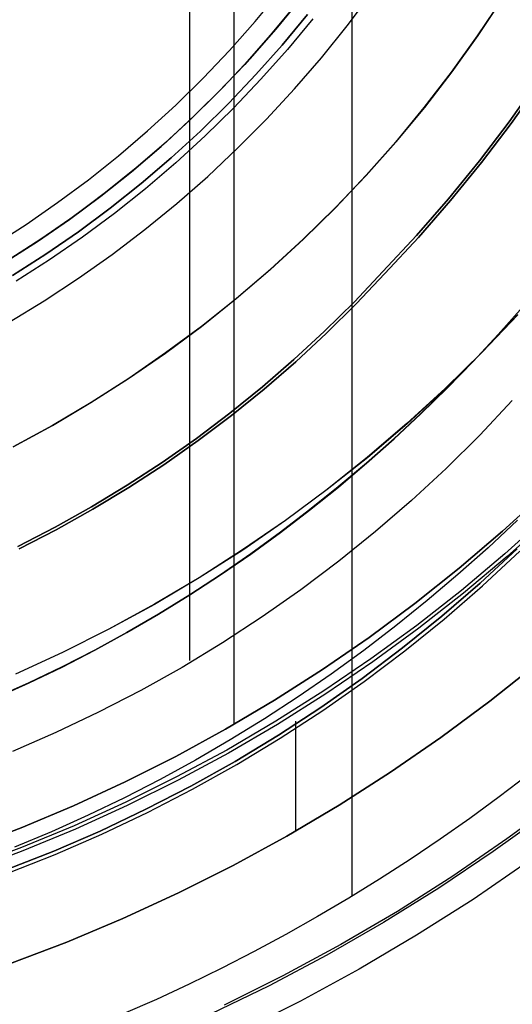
# Model space of a CAD drawing. Header units: millimetres. Extents: x -267 to 897, y -4167 to -3150.
# Tile 75 of 177: x 321 to 327, y -3538 to -3526. Entities that reach past the tile are written whole.
import ezdxf

# ---------------------------------------------------------------- set-up
doc = ezdxf.new("R2010")
doc.units = ezdxf.units.MM
doc.layers.add('1', color=7, linetype='Continuous')
doc.layers.add('BLANCO METALICO', color=7, linetype='Continuous', true_color=0xededed)

msp = doc.modelspace()

# ---------------------------------------------------------------- linework, layer by layer
at = {"layer": '1', "color": 7, "true_color": 0xffffff}
for p, q in [((325.097, -3497.491), (325.097, -3536.314)), ((327.241, -3534.838), (326.889, -3535.105)), ((327.241, -3534.838), (326.889, -3535.105)), ((326.889, -3535.105), (326.533, -3535.366)), ((326.889, -3535.105), (326.533, -3535.366)), ((326.533, -3535.366), (326.172, -3535.619)), ((326.533, -3535.366), (326.172, -3535.619)), ((326.172, -3535.619), (325.806, -3535.865)), ((326.172, -3535.619), (325.806, -3535.865)), ((325.806, -3535.865), (325.436, -3536.104)), ((325.806, -3535.865), (325.436, -3536.104)), ((325.436, -3536.104), (325.061, -3536.336)), ((325.436, -3536.104), (325.061, -3536.336)), ((325.061, -3536.336), (324.681, -3536.56)), ((325.061, -3536.336), (324.681, -3536.56)), ((324.681, -3536.56), (324.298, -3536.777)), ((324.681, -3536.56), (324.298, -3536.777)), ((324.298, -3536.777), (323.91, -3536.986)), ((324.298, -3536.777), (323.91, -3536.986)), ((323.91, -3536.986), (323.519, -3537.188)), ((323.91, -3536.986), (323.519, -3537.188)), ((323.519, -3537.188), (323.123, -3537.381)), ((323.519, -3537.188), (323.123, -3537.381)), ((323.123, -3537.381), (322.724, -3537.567)), ((323.123, -3537.381), (322.724, -3537.567)), ((322.724, -3537.567), (322.321, -3537.744)), ((322.724, -3537.567), (322.321, -3537.744))]:
    msp.add_line(p, q, dxfattribs=at)
at = {"layer": '1', "color": 250, "true_color": 0x111111}
for p, q in [((323.665, -3499.58, 127.478), (323.665, -3534.225, 127.478)), ((323.128, -3523.15, 165.478), (323.128, -3533.447, 165.478)), ((324.253, -3525.962, 59.307), (324.559, -3525.591, 59.307)), ((324.559, -3525.591, 59.307), (324.253, -3525.962, 59.307)), ((324.623, -3525.642, 125.128), (324.315, -3526.015, 125.128)), ((324.623, -3525.642, 125.128), (324.315, -3526.015, 125.128)), ((323.934, -3526.322, 59.307), (324.253, -3525.962, 59.307)), ((324.253, -3525.962, 59.307), (323.934, -3526.322, 59.307)), ((324.315, -3526.015, 125.128), (323.994, -3526.377, 125.128)), ((324.315, -3526.015, 125.128), (323.994, -3526.377, 125.128)), ((323.603, -3526.671, 59.307), (323.934, -3526.322, 59.307)), ((323.934, -3526.322, 59.307), (323.603, -3526.671, 59.307)), ((323.994, -3526.377, 125.128), (323.661, -3526.728, 125.128)), ((323.994, -3526.377, 125.128), (323.661, -3526.728, 125.128)), ((327.008, -3526.896, 124.495), (327.351, -3526.409, 124.495)), ((327.351, -3526.409, 124.495), (327.008, -3526.896, 124.495)), ((327.035, -3526.915, 59.985), (327.378, -3526.428, 59.985)), ((327.378, -3526.428, 59.985), (327.035, -3526.915, 59.985)), ((323.26, -3527.008, 59.307), (323.603, -3526.671, 59.307)), ((323.603, -3526.671, 59.307), (323.26, -3527.008, 59.307)), ((323.661, -3526.728, 125.128), (323.316, -3527.068, 125.128)), ((323.661, -3526.728, 125.128), (323.316, -3527.068, 125.128)), ((322.905, -3527.334, 59.307), (323.26, -3527.008, 59.307)), ((323.26, -3527.008, 59.307), (322.905, -3527.334, 59.307)), ((326.649, -3527.37, 124.495), (327.008, -3526.896, 124.495)), ((327.008, -3526.896, 124.495), (326.649, -3527.37, 124.495)), ((326.675, -3527.391, 59.985), (327.035, -3526.915, 59.985)), ((327.035, -3526.915, 59.985), (326.675, -3527.391, 59.985)), ((323.316, -3527.068, 125.128), (322.959, -3527.395, 125.128)), ((323.316, -3527.068, 125.128), (322.959, -3527.395, 125.128)), ((322.54, -3527.646, 59.307), (322.905, -3527.334, 59.307)), ((322.905, -3527.334, 59.307), (322.54, -3527.646, 59.307)), ((322.959, -3527.395, 125.128), (322.592, -3527.709, 125.128)), ((322.959, -3527.395, 125.128), (322.592, -3527.709, 125.128)), ((326.274, -3527.832, 124.495), (326.649, -3527.37, 124.495)), ((326.649, -3527.37, 124.495), (326.274, -3527.832, 124.495)), ((326.299, -3527.853, 59.985), (326.675, -3527.391, 59.985)), ((326.675, -3527.391, 59.985), (326.299, -3527.853, 59.985)), ((322.164, -3527.946, 59.307), (322.54, -3527.646, 59.307)), ((322.54, -3527.646, 59.307), (322.164, -3527.946, 59.307)), ((322.592, -3527.709, 125.128), (322.213, -3528.011, 125.128)), ((322.592, -3527.709, 125.128), (322.213, -3528.011, 125.128)), ((325.883, -3528.28, 124.495), (326.274, -3527.832, 124.495)), ((326.274, -3527.832, 124.495), (325.883, -3528.28, 124.495)), ((321.777, -3528.233, 59.307), (322.164, -3527.946, 59.307)), ((322.164, -3527.946, 59.307), (321.777, -3528.233, 59.307)), ((325.907, -3528.303, 59.985), (326.299, -3527.853, 59.985)), ((326.299, -3527.853, 59.985), (325.907, -3528.303, 59.985)), ((322.213, -3528.011, 125.128), (321.825, -3528.299, 125.128)), ((322.213, -3528.011, 125.128), (321.825, -3528.299, 125.128)), ((321.381, -3528.506, 59.307), (321.777, -3528.233, 59.307)), ((321.777, -3528.233, 59.307), (321.381, -3528.506, 59.307)), ((321.825, -3528.299, 125.128), (321.427, -3528.574, 125.128)), ((321.825, -3528.299, 125.128), (321.427, -3528.574, 125.128)), ((325.477, -3528.715, 124.495), (325.883, -3528.28, 124.495)), ((325.883, -3528.28, 124.495), (325.477, -3528.715, 124.495)), ((325.5, -3528.739, 59.985), (325.907, -3528.303, 59.985)), ((325.907, -3528.303, 59.985), (325.5, -3528.739, 59.985)), ((320.976, -3528.766, 59.307), (321.381, -3528.506, 59.307)), ((321.381, -3528.506, 59.307), (320.976, -3528.766, 59.307)), ((321.427, -3528.574, 125.128), (321.019, -3528.835, 125.128)), ((321.427, -3528.574, 125.128), (321.019, -3528.835, 125.128)), ((325.129, -3529.085, 124.495), (325.477, -3528.715, 124.495)), ((325.477, -3528.715, 124.495), (325.129, -3529.085, 124.495)), ((325.151, -3529.109, 59.985), (325.5, -3528.739, 59.985)), ((325.5, -3528.739, 59.985), (325.151, -3529.109, 59.985)), ((324.768, -3529.443, 124.495), (325.129, -3529.085, 124.495)), ((325.129, -3529.085, 124.495), (324.768, -3529.443, 124.495)), ((324.79, -3529.468, 59.985), (325.151, -3529.109, 59.985)), ((325.151, -3529.109, 59.985), (324.79, -3529.468, 59.985)), ((327.175, -3529.146, 66.313), (326.877, -3529.481, 66.313)), ((326.877, -3529.481, 61.909), (327.175, -3529.146, 61.909)), ((327.175, -3529.146, 66.313), (326.877, -3529.481, 66.313)), ((327.175, -3529.146, 61.909), (326.877, -3529.481, 61.909)), ((327.177, -3529.147, 122.536), (326.878, -3529.483, 122.536)), ((326.878, -3529.483, 118.104), (327.177, -3529.147, 118.104)), ((327.177, -3529.147, 122.536), (326.878, -3529.483, 122.536)), ((326.878, -3529.483, 118.104), (327.177, -3529.147, 118.104)), ((327.116, -3529.241, 64.111), (326.682, -3529.698, 64.111)), ((327.117, -3529.242, 120.32), (326.683, -3529.699, 120.32)), ((324.395, -3529.788, 124.495), (324.768, -3529.443, 124.495)), ((324.768, -3529.443, 124.495), (324.395, -3529.788, 124.495)), ((324.417, -3529.814, 59.985), (324.79, -3529.468, 59.985)), ((324.79, -3529.468, 59.985), (324.417, -3529.814, 59.985)), ((326.877, -3529.481, 66.313), (326.571, -3529.81, 66.313)), ((326.571, -3529.81, 61.909), (326.877, -3529.481, 61.909)), ((326.877, -3529.481, 66.313), (326.571, -3529.81, 66.313)), ((326.877, -3529.481, 61.909), (326.571, -3529.81, 61.909)), ((326.878, -3529.483, 122.536), (326.572, -3529.811, 122.536)), ((326.572, -3529.811, 118.104), (326.878, -3529.483, 118.104)), ((326.878, -3529.483, 122.536), (326.572, -3529.811, 122.536)), ((326.572, -3529.811, 118.104), (326.878, -3529.483, 118.104)), ((326.682, -3529.698, 64.111), (326.233, -3530.139, 64.111)), ((326.683, -3529.699, 120.32), (326.234, -3530.141, 120.32)), ((324.011, -3530.12, 124.495), (324.395, -3529.788, 124.495)), ((324.395, -3529.788, 124.495), (324.011, -3530.12, 124.495)), ((324.032, -3530.147, 59.985), (324.417, -3529.814, 59.985)), ((324.417, -3529.814, 59.985), (324.032, -3530.147, 59.985)), ((326.571, -3529.81, 66.313), (326.258, -3530.13, 66.313)), ((326.258, -3530.13, 61.909), (326.571, -3529.81, 61.909)), ((326.571, -3529.81, 66.313), (326.258, -3530.13, 66.313)), ((326.571, -3529.81, 61.909), (326.258, -3530.13, 61.909)), ((326.572, -3529.811, 122.536), (326.259, -3530.132, 122.536)), ((326.259, -3530.132, 118.104), (326.572, -3529.811, 118.104)), ((326.572, -3529.811, 122.536), (326.259, -3530.132, 122.536)), ((326.259, -3530.132, 118.104), (326.572, -3529.811, 118.104)), ((323.616, -3530.44, 124.495), (324.011, -3530.12, 124.495)), ((324.011, -3530.12, 124.495), (323.616, -3530.44, 124.495)), ((323.636, -3530.467, 59.985), (324.032, -3530.147, 59.985)), ((324.032, -3530.147, 59.985), (323.636, -3530.467, 59.985)), ((326.233, -3530.139, 64.111), (325.768, -3530.565, 64.111)), ((326.234, -3530.141, 120.32), (325.769, -3530.567, 120.32)), ((326.258, -3530.13, 66.313), (325.937, -3530.444, 66.313)), ((325.937, -3530.444, 61.909), (326.258, -3530.13, 61.909)), ((326.258, -3530.13, 66.313), (325.937, -3530.444, 66.313)), ((326.258, -3530.13, 61.909), (325.937, -3530.444, 61.909)), ((326.259, -3530.132, 122.536), (325.938, -3530.445, 122.536)), ((325.938, -3530.445, 118.104), (326.259, -3530.132, 118.104)), ((326.259, -3530.132, 122.536), (325.938, -3530.445, 122.536)), ((325.938, -3530.445, 118.104), (326.259, -3530.132, 118.104)), ((327.048, -3530.286, 165.478), (326.653, -3530.705, 165.478)), ((327.048, -3530.286, 165.478), (326.653, -3530.705, 165.478)), ((323.211, -3530.746, 124.495), (323.616, -3530.44, 124.495)), ((323.616, -3530.44, 124.495), (323.211, -3530.746, 124.495)), ((323.23, -3530.773, 59.985), (323.636, -3530.467, 59.985)), ((323.636, -3530.467, 59.985), (323.23, -3530.773, 59.985)), ((325.937, -3530.444, 66.313), (325.609, -3530.749, 66.313)), ((325.609, -3530.749, 61.909), (325.937, -3530.444, 61.909)), ((325.937, -3530.444, 66.313), (325.609, -3530.749, 66.313)), ((325.937, -3530.444, 61.909), (325.609, -3530.749, 61.909)), ((325.938, -3530.445, 122.536), (325.611, -3530.75, 122.536)), ((325.611, -3530.75, 118.104), (325.938, -3530.445, 118.104)), ((325.938, -3530.445, 122.536), (325.611, -3530.75, 122.536)), ((325.611, -3530.75, 118.104), (325.938, -3530.445, 118.104)), ((325.768, -3530.565, 64.111), (325.289, -3530.975, 64.111)), ((325.769, -3530.567, 120.32), (325.291, -3530.976, 120.32)), ((326.653, -3530.705, 165.478), (326.245, -3531.11, 165.478)), ((326.653, -3530.705, 165.478), (326.245, -3531.11, 165.478)), ((322.795, -3531.038, 124.495), (323.211, -3530.746, 124.495)), ((323.211, -3530.746, 124.495), (322.795, -3531.038, 124.495)), ((322.813, -3531.066, 59.985), (323.23, -3530.773, 59.985)), ((323.23, -3530.773, 59.985), (322.813, -3531.066, 59.985)), ((325.609, -3530.749, 66.313), (325.275, -3531.046, 66.313)), ((325.275, -3531.046, 61.909), (325.609, -3530.749, 61.909)), ((325.609, -3530.749, 66.313), (325.275, -3531.046, 66.313)), ((325.609, -3530.749, 61.909), (325.275, -3531.046, 61.909)), ((325.611, -3530.75, 122.536), (325.276, -3531.048, 122.536)), ((325.276, -3531.048, 118.104), (325.611, -3530.75, 118.104)), ((325.611, -3530.75, 122.536), (325.276, -3531.048, 122.536)), ((325.276, -3531.048, 118.104), (325.611, -3530.75, 118.104)), ((322.37, -3531.315, 124.495), (322.795, -3531.038, 124.495)), ((322.795, -3531.038, 124.495), (322.37, -3531.315, 124.495)), ((322.387, -3531.344, 59.985), (322.813, -3531.066, 59.985)), ((322.813, -3531.066, 59.985), (322.387, -3531.344, 59.985)), ((325.289, -3530.975, 64.111), (324.797, -3531.368, 64.111)), ((325.291, -3530.976, 120.32), (324.798, -3531.369, 120.32)), ((325.275, -3531.046, 66.313), (324.933, -3531.335, 66.313)), ((324.933, -3531.335, 61.909), (325.275, -3531.046, 61.909)), ((325.275, -3531.046, 66.313), (324.933, -3531.335, 66.313)), ((325.275, -3531.046, 61.909), (324.933, -3531.335, 61.909)), ((325.276, -3531.048, 122.536), (324.935, -3531.337, 122.536)), ((324.935, -3531.337, 118.104), (325.276, -3531.048, 118.104)), ((325.276, -3531.048, 122.536), (324.935, -3531.337, 122.536)), ((324.935, -3531.337, 118.104), (325.276, -3531.048, 118.104)), ((326.245, -3531.11, 165.478), (325.822, -3531.501, 165.478)), ((326.245, -3531.11, 165.478), (325.822, -3531.501, 165.478)), ((321.936, -3531.578, 124.495), (322.37, -3531.315, 124.495)), ((322.37, -3531.315, 124.495), (321.936, -3531.578, 124.495)), ((321.952, -3531.608, 59.985), (322.387, -3531.344, 59.985)), ((322.387, -3531.344, 59.985), (321.952, -3531.608, 59.985)), ((324.797, -3531.368, 64.111), (324.291, -3531.743, 64.111)), ((324.798, -3531.369, 120.32), (324.292, -3531.745, 120.32)), ((324.933, -3531.335, 66.313), (324.585, -3531.616, 66.313)), ((324.585, -3531.616, 61.909), (324.933, -3531.335, 61.909)), ((324.933, -3531.335, 66.313), (324.585, -3531.616, 66.313)), ((324.933, -3531.335, 61.909), (324.585, -3531.616, 61.909)), ((324.935, -3531.337, 122.536), (324.586, -3531.617, 122.536)), ((324.586, -3531.617, 118.104), (324.935, -3531.337, 118.104)), ((324.935, -3531.337, 122.536), (324.586, -3531.617, 122.536)), ((324.586, -3531.617, 118.104), (324.935, -3531.337, 118.104)), ((326.928, -3531.874, 127.478), (327.437, -3531.408, 127.478)), ((327.437, -3531.408, 145.94), (326.928, -3531.874, 145.94)), ((327.437, -3531.408, 127.478), (326.928, -3531.874, 127.478)), ((325.822, -3531.501, 165.478), (325.387, -3531.878, 165.478)), ((325.822, -3531.501, 165.478), (325.387, -3531.878, 165.478)), ((321.493, -3531.827, 124.495), (321.936, -3531.578, 124.495)), ((321.936, -3531.578, 124.495), (321.493, -3531.827, 124.495)), ((321.508, -3531.857, 59.985), (321.952, -3531.608, 59.985)), ((321.952, -3531.608, 59.985), (321.508, -3531.857, 59.985)), ((324.585, -3531.616, 66.313), (324.231, -3531.888, 66.313)), ((324.231, -3531.888, 61.909), (324.585, -3531.616, 61.909)), ((324.585, -3531.616, 66.313), (324.231, -3531.888, 66.313)), ((324.585, -3531.616, 61.909), (324.231, -3531.888, 61.909)), ((324.586, -3531.617, 122.536), (324.232, -3531.889, 122.536)), ((324.232, -3531.889, 118.104), (324.586, -3531.617, 118.104)), ((324.586, -3531.617, 122.536), (324.232, -3531.889, 122.536)), ((324.232, -3531.889, 118.104), (324.586, -3531.617, 118.104)), ((324.291, -3531.743, 64.111), (323.772, -3532.101, 64.111)), ((324.292, -3531.745, 120.32), (323.773, -3532.103, 120.32)), ((327.113, -3531.741, 164.403), (326.754, -3532.076, 164.403)), ((327.113, -3531.741, 164.403), (326.754, -3532.076, 164.403)), ((327.471, -3531.686, 116.131), (326.958, -3532.149, 116.131)), ((327.5, -3531.718, 68.331), (326.987, -3532.181, 68.331)), ((321.041, -3532.06, 124.495), (321.493, -3531.827, 124.495)), ((321.493, -3531.827, 124.495), (321.041, -3532.06, 124.495)), ((321.056, -3532.09, 59.985), (321.508, -3531.857, 59.985)), ((321.508, -3531.857, 59.985), (321.056, -3532.09, 59.985)), ((324.231, -3531.888, 66.313), (323.87, -3532.15, 66.313)), ((323.87, -3532.15, 61.909), (324.231, -3531.888, 61.909)), ((324.231, -3531.888, 66.313), (323.87, -3532.15, 66.313)), ((324.231, -3531.888, 61.909), (323.87, -3532.15, 61.909)), ((324.232, -3531.889, 122.536), (323.871, -3532.152, 122.536)), ((323.871, -3532.152, 118.104), (324.232, -3531.889, 118.104)), ((324.232, -3531.889, 122.536), (323.871, -3532.152, 122.536)), ((323.871, -3532.152, 118.104), (324.232, -3531.889, 118.104)), ((325.387, -3531.878, 165.478), (324.94, -3532.24, 165.478)), ((325.387, -3531.878, 165.478), (324.94, -3532.24, 165.478)), ((326.403, -3532.323, 127.478), (326.928, -3531.874, 127.478)), ((326.928, -3531.874, 145.94), (326.403, -3532.323, 145.94)), ((326.928, -3531.874, 127.478), (326.403, -3532.323, 127.478)), ((323.772, -3532.101, 64.111), (323.242, -3532.441, 64.111)), ((323.773, -3532.103, 120.32), (323.243, -3532.443, 120.32)), ((323.87, -3532.15, 66.313), (323.502, -3532.404, 66.313)), ((323.502, -3532.404, 61.909), (323.87, -3532.15, 61.909)), ((323.87, -3532.15, 66.313), (323.502, -3532.404, 66.313)), ((323.87, -3532.15, 61.909), (323.502, -3532.404, 61.909)), ((323.871, -3532.152, 122.536), (323.503, -3532.405, 122.536)), ((323.503, -3532.405, 118.104), (323.871, -3532.152, 118.104)), ((323.871, -3532.152, 122.536), (323.503, -3532.405, 122.536)), ((323.503, -3532.405, 118.104), (323.871, -3532.152, 118.104)), ((326.754, -3532.076, 164.403), (326.387, -3532.401, 164.403)), ((326.754, -3532.076, 164.403), (326.387, -3532.401, 164.403)), ((326.958, -3532.149, 116.131), (326.43, -3532.594, 116.131)), ((327.109, -3532.087, 116.131), (326.658, -3532.505, 116.131)), ((326.658, -3532.505, 116.131), (327.109, -3532.087, 116.131)), ((326.686, -3532.538, 68.331), (327.138, -3532.119, 68.331)), ((326.686, -3532.538, 68.331), (327.138, -3532.119, 68.331)), ((324.94, -3532.24, 165.478), (324.48, -3532.586, 165.478)), ((324.94, -3532.24, 165.478), (324.48, -3532.586, 165.478)), ((326.987, -3532.181, 68.331), (326.457, -3532.627, 68.331)), ((325.863, -3532.754, 127.478), (326.403, -3532.323, 127.478)), ((326.403, -3532.323, 145.94), (325.863, -3532.754, 145.94)), ((326.403, -3532.323, 127.478), (325.863, -3532.754, 127.478)), ((323.242, -3532.441, 64.111), (322.7, -3532.763, 64.111)), ((323.243, -3532.443, 120.32), (322.701, -3532.764, 120.32)), ((323.502, -3532.404, 66.313), (323.129, -3532.648, 66.313)), ((323.129, -3532.648, 61.909), (323.502, -3532.404, 61.909)), ((323.502, -3532.404, 66.313), (323.129, -3532.648, 66.313)), ((323.502, -3532.404, 61.909), (323.129, -3532.648, 61.909)), ((323.503, -3532.405, 122.536), (323.13, -3532.649, 122.536)), ((323.13, -3532.649, 118.104), (323.503, -3532.405, 118.104)), ((323.503, -3532.405, 122.536), (323.13, -3532.649, 122.536)), ((323.13, -3532.649, 118.104), (323.503, -3532.405, 118.104)), ((326.387, -3532.401, 164.403), (326.013, -3532.718, 164.403)), ((326.387, -3532.401, 164.403), (326.013, -3532.718, 164.403)), ((326.658, -3532.505, 116.131), (326.193, -3532.907, 116.131)), ((326.193, -3532.907, 116.131), (326.658, -3532.505, 116.131)), ((324.48, -3532.586, 165.478), (324.01, -3532.917, 165.478)), ((324.48, -3532.586, 165.478), (324.01, -3532.917, 165.478)), ((326.43, -3532.594, 116.131), (325.887, -3533.02, 116.131)), ((326.457, -3532.627, 68.331), (325.913, -3533.055, 68.331)), ((326.22, -3532.942, 68.331), (326.686, -3532.538, 68.331)), ((326.22, -3532.942, 68.331), (326.686, -3532.538, 68.331)), ((323.129, -3532.648, 66.313), (322.75, -3532.882, 66.313)), ((322.75, -3532.882, 61.909), (323.129, -3532.648, 61.909)), ((323.129, -3532.648, 66.313), (322.75, -3532.882, 66.313)), ((323.129, -3532.648, 61.909), (322.75, -3532.882, 61.909)), ((323.13, -3532.649, 122.536), (322.751, -3532.884, 122.536)), ((322.751, -3532.884, 118.104), (323.13, -3532.649, 118.104)), ((323.13, -3532.649, 122.536), (322.751, -3532.884, 122.536)), ((322.751, -3532.884, 118.104), (323.13, -3532.649, 118.104)), ((325.309, -3533.165, 127.478), (325.863, -3532.754, 127.478)), ((325.863, -3532.754, 145.94), (325.309, -3533.165, 145.94)), ((325.863, -3532.754, 127.478), (325.309, -3533.165, 127.478)), ((326.013, -3532.718, 164.403), (325.632, -3533.026, 164.403)), ((326.013, -3532.718, 164.403), (325.632, -3533.026, 164.403)), ((322.7, -3532.763, 64.111), (322.147, -3533.065, 64.111)), ((322.701, -3532.764, 120.32), (322.148, -3533.067, 120.32)), ((322.75, -3532.882, 66.313), (322.365, -3533.107, 66.313)), ((322.365, -3533.107, 61.909), (322.75, -3532.882, 61.909)), ((322.75, -3532.882, 66.313), (322.365, -3533.107, 66.313)), ((322.75, -3532.882, 61.909), (322.365, -3533.107, 61.909)), ((322.751, -3532.884, 122.536), (322.366, -3533.108, 122.536)), ((322.366, -3533.108, 118.104), (322.751, -3532.884, 118.104)), ((322.751, -3532.884, 122.536), (322.366, -3533.108, 122.536)), ((322.366, -3533.108, 118.104), (322.751, -3532.884, 118.104)), ((324.01, -3532.917, 165.478), (323.528, -3533.232, 165.478)), ((324.01, -3532.917, 165.478), (323.528, -3533.232, 165.478)), ((326.193, -3532.907, 116.131), (325.715, -3533.294, 116.131)), ((325.715, -3533.294, 116.131), (326.193, -3532.907, 116.131)), ((325.741, -3533.329, 68.331), (326.22, -3532.942, 68.331)), ((325.741, -3533.329, 68.331), (326.22, -3532.942, 68.331)), ((322.147, -3533.065, 64.111), (321.584, -3533.348, 64.111)), ((322.148, -3533.067, 120.32), (321.585, -3533.35, 120.32)), ((322.365, -3533.107, 66.313), (321.974, -3533.321, 66.313)), ((321.974, -3533.321, 61.909), (322.365, -3533.107, 61.909)), ((322.365, -3533.107, 66.313), (321.974, -3533.321, 66.313)), ((322.365, -3533.107, 61.909), (321.974, -3533.321, 61.909)), ((322.366, -3533.108, 122.536), (321.975, -3533.322, 122.536)), ((321.975, -3533.322, 118.104), (322.366, -3533.108, 118.104)), ((322.366, -3533.108, 122.536), (321.975, -3533.322, 122.536)), ((321.975, -3533.322, 118.104), (322.366, -3533.108, 118.104)), ((325.632, -3533.026, 164.403), (325.243, -3533.323, 164.403)), ((325.632, -3533.026, 164.403), (325.243, -3533.323, 164.403)), ((325.887, -3533.02, 116.131), (325.329, -3533.428, 116.131)), ((325.913, -3533.055, 68.331), (325.354, -3533.464, 68.331)), ((323.528, -3533.232, 165.478), (323.036, -3533.53, 165.478)), ((323.528, -3533.232, 165.478), (323.036, -3533.53, 165.478)), ((324.741, -3533.558, 127.478), (325.309, -3533.165, 127.478)), ((325.309, -3533.165, 145.94), (324.741, -3533.558, 145.94)), ((325.309, -3533.165, 127.478), (324.741, -3533.558, 127.478)), ((321.584, -3533.348, 64.111), (321.012, -3533.612, 64.111)), ((321.585, -3533.35, 120.32), (321.012, -3533.613, 120.32)), ((321.974, -3533.321, 66.313), (321.578, -3533.525, 66.313)), ((321.578, -3533.525, 61.909), (321.974, -3533.321, 61.909)), ((321.974, -3533.321, 66.313), (321.578, -3533.525, 66.313)), ((321.974, -3533.321, 61.909), (321.578, -3533.525, 61.909)), ((321.975, -3533.322, 122.536), (321.578, -3533.526, 122.536)), ((321.578, -3533.526, 118.104), (321.975, -3533.322, 118.104)), ((321.975, -3533.322, 122.536), (321.578, -3533.526, 122.536)), ((321.578, -3533.526, 118.104), (321.975, -3533.322, 118.104)), ((325.243, -3533.323, 164.403), (324.847, -3533.611, 164.403)), ((325.243, -3533.323, 164.403), (324.847, -3533.611, 164.403)), ((325.715, -3533.294, 116.131), (325.224, -3533.664, 116.131)), ((325.224, -3533.664, 116.131), (325.715, -3533.294, 116.131)), ((325.248, -3533.7, 68.331), (325.741, -3533.329, 68.331)), ((325.248, -3533.7, 68.331), (325.741, -3533.329, 68.331)), ((325.329, -3533.428, 116.131), (324.758, -3533.817, 116.131)), ((325.354, -3533.464, 68.331), (324.782, -3533.853, 68.331)), ((321.578, -3533.525, 66.313), (321.176, -3533.718, 66.313)), ((321.176, -3533.718, 61.909), (321.578, -3533.525, 61.909)), ((321.578, -3533.525, 66.313), (321.176, -3533.718, 66.313)), ((321.578, -3533.525, 61.909), (321.176, -3533.718, 61.909)), ((321.578, -3533.526, 122.536), (321.177, -3533.72, 122.536)), ((321.177, -3533.72, 118.104), (321.578, -3533.526, 118.104)), ((321.578, -3533.526, 122.536), (321.177, -3533.72, 122.536)), ((321.177, -3533.72, 118.104), (321.578, -3533.526, 118.104)), ((323.036, -3533.53, 165.478), (322.534, -3533.811, 165.478)), ((323.036, -3533.53, 165.478), (322.534, -3533.811, 165.478)), ((324.159, -3533.93, 127.478), (324.741, -3533.558, 127.478)), ((324.741, -3533.558, 145.94), (324.159, -3533.93, 145.94)), ((324.741, -3533.558, 127.478), (324.159, -3533.93, 127.478)), ((327.357, -3533.478, 116.131), (326.777, -3533.941, 116.131)), ((326.777, -3533.941, 116.131), (327.357, -3533.478, 116.131)), ((327.357, -3533.478, 68.331), (326.777, -3533.941, 68.331)), ((327.357, -3533.478, 68.331), (326.777, -3533.941, 68.331)), ((324.847, -3533.611, 164.403), (324.445, -3533.889, 164.403)), ((324.847, -3533.611, 164.403), (324.445, -3533.889, 164.403)), ((325.224, -3533.664, 116.131), (324.72, -3534.018, 116.131)), ((324.72, -3534.018, 116.131), (325.224, -3533.664, 116.131)), ((324.744, -3534.054, 68.331), (325.248, -3533.7, 68.331)), ((324.744, -3534.054, 68.331), (325.248, -3533.7, 68.331)), ((321.176, -3533.718, 66.313), (320.769, -3533.9, 66.313)), ((320.769, -3533.9, 61.909), (321.176, -3533.718, 61.909)), ((321.176, -3533.718, 66.313), (320.769, -3533.9, 66.313)), ((321.176, -3533.718, 61.909), (320.769, -3533.9, 61.909)), ((321.177, -3533.72, 122.536), (320.77, -3533.902, 122.536)), ((320.77, -3533.902, 118.104), (321.177, -3533.72, 118.104)), ((321.177, -3533.72, 122.536), (320.77, -3533.902, 122.536)), ((320.77, -3533.902, 118.104), (321.177, -3533.72, 118.104)), ((322.534, -3533.811, 165.478), (322.022, -3534.076, 165.478)), ((322.534, -3533.811, 165.478), (322.022, -3534.076, 165.478)), ((324.758, -3533.817, 116.131), (324.174, -3534.186, 116.131)), ((323.565, -3534.282, 127.478), (324.159, -3533.93, 127.478)), ((324.159, -3533.93, 145.94), (323.565, -3534.282, 145.94)), ((324.159, -3533.93, 127.478), (323.565, -3534.282, 127.478)), ((324.445, -3533.889, 164.403), (324.036, -3534.156, 164.403)), ((324.445, -3533.889, 164.403), (324.036, -3534.156, 164.403)), ((324.782, -3533.853, 68.331), (324.197, -3534.223, 68.331)), ((326.777, -3533.941, 116.131), (326.181, -3534.383, 116.131)), ((326.181, -3534.383, 116.131), (326.777, -3533.941, 116.131)), ((326.777, -3533.941, 68.331), (326.181, -3534.383, 68.331)), ((326.777, -3533.941, 68.331), (326.181, -3534.383, 68.331)), ((324.72, -3534.018, 116.131), (324.206, -3534.354, 116.131)), ((324.206, -3534.354, 116.131), (324.72, -3534.018, 116.131)), ((324.228, -3534.391, 68.331), (324.744, -3534.054, 68.331)), ((324.228, -3534.391, 68.331), (324.744, -3534.054, 68.331)), ((322.022, -3534.076, 165.478), (321.503, -3534.323, 165.478)), ((322.022, -3534.076, 165.478), (321.503, -3534.323, 165.478)), ((324.174, -3534.186, 116.131), (323.578, -3534.535, 116.131)), ((324.036, -3534.156, 164.403), (323.62, -3534.413, 164.403)), ((324.036, -3534.156, 164.403), (323.62, -3534.413, 164.403)), ((324.414, -3534.183, 116.131), (324.414, -3535.522, 116.131)), ((322.96, -3534.614, 127.478), (323.565, -3534.282, 127.478)), ((323.565, -3534.282, 145.94), (322.96, -3534.614, 145.94)), ((323.565, -3534.282, 127.478), (322.96, -3534.614, 127.478)), ((324.197, -3534.223, 68.331), (323.599, -3534.572, 68.331)), ((324.414, -3534.235, 68.331), (324.414, -3535.522, 68.331)), ((321.503, -3534.323, 165.478), (320.975, -3534.552, 165.478)), ((321.503, -3534.323, 165.478), (320.975, -3534.552, 165.478)), ((323.62, -3534.413, 164.403), (323.198, -3534.659, 164.403)), ((323.62, -3534.413, 164.403), (323.198, -3534.659, 164.403)), ((324.206, -3534.354, 116.131), (323.68, -3534.673, 116.131)), ((323.68, -3534.673, 116.131), (324.206, -3534.354, 116.131)), ((323.701, -3534.711, 68.331), (324.228, -3534.391, 68.331)), ((323.701, -3534.711, 68.331), (324.228, -3534.391, 68.331)), ((326.181, -3534.383, 116.131), (325.57, -3534.805, 116.131)), ((325.57, -3534.805, 116.131), (326.181, -3534.383, 116.131)), ((326.181, -3534.383, 68.331), (325.57, -3534.805, 68.331)), ((326.181, -3534.383, 68.331), (325.57, -3534.805, 68.331)), ((323.578, -3534.535, 116.131), (322.97, -3534.863, 116.131)), ((322.343, -3534.924, 127.478), (322.96, -3534.614, 127.478)), ((322.96, -3534.614, 145.94), (322.343, -3534.924, 145.94)), ((322.96, -3534.614, 127.478), (322.343, -3534.924, 127.478)), ((323.198, -3534.659, 164.403), (322.77, -3534.894, 164.403)), ((323.198, -3534.659, 164.403), (322.77, -3534.894, 164.403)), ((323.599, -3534.572, 68.331), (322.99, -3534.901, 68.331)), ((323.68, -3534.673, 116.131), (323.143, -3534.973, 116.131)), ((323.143, -3534.973, 116.131), (323.68, -3534.673, 116.131)), ((323.163, -3535.012, 68.331), (323.701, -3534.711, 68.331)), ((323.163, -3535.012, 68.331), (323.701, -3534.711, 68.331)), ((322.77, -3534.894, 164.403), (322.336, -3535.117, 164.403)), ((322.77, -3534.894, 164.403), (322.336, -3535.117, 164.403)), ((322.97, -3534.863, 116.131), (322.352, -3535.17, 116.131)), ((322.99, -3534.901, 68.331), (322.37, -3535.209, 68.331)), ((325.57, -3534.805, 116.131), (324.945, -3535.205, 116.131)), ((324.945, -3535.205, 116.131), (325.57, -3534.805, 116.131)), ((325.57, -3534.805, 68.331), (324.945, -3535.205, 68.331)), ((325.57, -3534.805, 68.331), (324.945, -3535.205, 68.331)), ((321.715, -3535.213, 127.478), (322.343, -3534.924, 127.478)), ((322.343, -3534.924, 145.94), (321.715, -3535.213, 145.94)), ((322.343, -3534.924, 127.478), (321.715, -3535.213, 127.478)), ((323.143, -3534.973, 116.131), (322.597, -3535.256, 116.131)), ((322.597, -3535.256, 116.131), (323.143, -3534.973, 116.131)), ((322.616, -3535.295, 68.331), (323.163, -3535.012, 68.331)), ((322.616, -3535.295, 68.331), (323.163, -3535.012, 68.331)), ((322.336, -3535.117, 164.403), (321.896, -3535.329, 164.403)), ((322.336, -3535.117, 164.403), (321.896, -3535.329, 164.403)), ((321.079, -3535.48, 127.478), (321.715, -3535.213, 127.478)), ((321.715, -3535.213, 145.94), (321.079, -3535.48, 145.94)), ((321.715, -3535.213, 127.478), (321.079, -3535.48, 127.478)), ((322.352, -3535.17, 116.131), (321.723, -3535.456, 116.131)), ((322.37, -3535.209, 68.331), (321.74, -3535.496, 68.331)), ((322.597, -3535.256, 116.131), (322.041, -3535.52, 116.131)), ((322.041, -3535.52, 116.131), (322.597, -3535.256, 116.131)), ((324.945, -3535.205, 116.131), (324.307, -3535.583, 116.131)), ((324.307, -3535.583, 116.131), (324.945, -3535.205, 116.131)), ((324.945, -3535.205, 68.331), (324.307, -3535.583, 68.331)), ((324.945, -3535.205, 68.331), (324.307, -3535.583, 68.331)), ((321.896, -3535.329, 164.403), (321.45, -3535.529, 164.403)), ((321.896, -3535.329, 164.403), (321.45, -3535.529, 164.403)), ((322.059, -3535.56, 68.331), (322.616, -3535.295, 68.331)), ((322.059, -3535.56, 68.331), (322.616, -3535.295, 68.331)), ((320.433, -3535.725, 127.478), (321.079, -3535.48, 127.478)), ((321.079, -3535.48, 145.94), (320.433, -3535.725, 145.94)), ((321.079, -3535.48, 127.478), (320.433, -3535.725, 127.478)), ((321.723, -3535.456, 116.131), (321.085, -3535.72, 116.131)), ((321.74, -3535.496, 68.331), (321.101, -3535.761, 68.331)), ((321.45, -3535.529, 164.403), (320.998, -3535.717, 164.403)), ((321.45, -3535.529, 164.403), (320.998, -3535.717, 164.403)), ((322.041, -3535.52, 116.131), (321.477, -3535.765, 116.131)), ((321.477, -3535.765, 116.131), (322.041, -3535.52, 116.131)), ((321.494, -3535.805, 68.331), (322.059, -3535.56, 68.331)), ((321.494, -3535.805, 68.331), (322.059, -3535.56, 68.331)), ((324.307, -3535.583, 116.131), (323.655, -3535.94, 116.131)), ((323.655, -3535.94, 116.131), (324.307, -3535.583, 116.131)), ((324.307, -3535.583, 68.331), (323.655, -3535.94, 68.331)), ((324.307, -3535.583, 68.331), (323.655, -3535.94, 68.331)), ((321.085, -3535.72, 116.131), (320.438, -3535.963, 116.131)), ((321.101, -3535.761, 68.331), (320.453, -3536.004, 68.331)), ((321.477, -3535.765, 116.131), (320.905, -3535.99, 116.131)), ((320.905, -3535.99, 116.131), (321.477, -3535.765, 116.131)), ((320.92, -3536.031, 68.331), (321.494, -3535.805, 68.331)), ((320.92, -3536.031, 68.331), (321.494, -3535.805, 68.331)), ((323.655, -3535.94, 116.131), (322.992, -3536.273, 116.131)), ((322.992, -3536.273, 116.131), (323.655, -3535.94, 116.131)), ((323.655, -3535.94, 68.331), (322.992, -3536.273, 68.331)), ((323.655, -3535.94, 68.331), (322.992, -3536.273, 68.331)), ((322.992, -3536.273, 116.131), (322.318, -3536.583, 116.131)), ((322.318, -3536.583, 116.131), (322.992, -3536.273, 116.131)), ((322.992, -3536.273, 68.331), (322.318, -3536.583, 68.331)), ((322.992, -3536.273, 68.331), (322.318, -3536.583, 68.331)), ((322.318, -3536.583, 116.131), (321.634, -3536.87, 116.131)), ((321.634, -3536.87, 116.131), (322.318, -3536.583, 116.131)), ((322.318, -3536.583, 68.331), (321.634, -3536.87, 68.331)), ((322.318, -3536.583, 68.331), (321.634, -3536.87, 68.331)), ((321.634, -3536.87, 116.131), (320.94, -3537.134, 116.131)), ((320.94, -3537.134, 116.131), (321.634, -3536.87, 116.131)), ((321.634, -3536.87, 68.331), (320.94, -3537.134, 68.331)), ((321.634, -3536.87, 68.331), (320.94, -3537.134, 68.331))]:
    msp.add_line(p, q, dxfattribs=at)
at = {"layer": 'BLANCO METALICO', "color": 3, "true_color": 0x00ff00}
for p, q in [((323.923, -3525.678, 238.114), (324.219, -3525.319, 238.114)), ((323.614, -3526.027, 238.114), (323.923, -3525.678, 238.114)), ((323.293, -3526.365, 238.114), (323.614, -3526.027, 238.114)), ((322.96, -3526.692, 238.114), (323.293, -3526.365, 238.114)), ((322.617, -3527.007, 238.114), (322.96, -3526.692, 238.114)), ((322.263, -3527.31, 238.114), (322.617, -3527.007, 238.114)), ((321.898, -3527.6, 238.114), (322.263, -3527.31, 238.114)), ((321.524, -3527.878, 238.114), (321.898, -3527.6, 238.114)), ((321.141, -3528.143, 238.114), (321.524, -3527.878, 238.114)), ((320.748, -3528.394, 238.114), (321.141, -3528.143, 238.114))]:
    msp.add_line(p, q, dxfattribs=at)
at = {"layer": 'BLANCO METALICO'}
for p, q in [((325.042, -3525.728, 246.51), (325.342, -3525.328, 246.51)), ((324.475, -3525.399, 246.51), (324.173, -3525.77, 246.51)), ((326.626, -3525.85, 271.51), (326.927, -3525.397, 271.51)), ((326.626, -3525.85, 260.823), (326.927, -3525.397, 260.823)), ((326.929, -3525.394, 250.136), (326.628, -3525.847, 250.136)), ((324.414, -3525.476, 271.51), (324.112, -3525.841, 271.51)), ((324.112, -3525.841, 259.01), (324.414, -3525.476, 259.01)), ((324.173, -3525.77, 246.51), (323.858, -3526.13, 246.51)), ((324.729, -3526.118, 246.51), (325.042, -3525.728, 246.51)), ((324.112, -3525.841, 271.51), (323.797, -3526.197, 271.51)), ((323.797, -3526.197, 259.01), (324.112, -3525.841, 259.01)), ((326.31, -3526.292, 271.51), (326.626, -3525.85, 271.51)), ((326.31, -3526.292, 260.823), (326.626, -3525.85, 260.823)), ((326.628, -3525.847, 250.136), (326.312, -3526.289, 250.136)), ((323.858, -3526.13, 246.51), (323.531, -3526.479, 246.51)), ((324.403, -3526.496, 246.51), (324.729, -3526.118, 246.51)), ((323.797, -3526.197, 271.51), (323.47, -3526.541, 271.51)), ((323.47, -3526.541, 259.01), (323.797, -3526.197, 259.01)), ((326.312, -3526.289, 250.136), (325.98, -3526.72, 250.136)), ((325.978, -3526.722, 271.51), (326.31, -3526.292, 271.51)), ((325.978, -3526.722, 260.823), (326.31, -3526.292, 260.823)), ((323.531, -3526.479, 246.51), (323.192, -3526.816, 246.51)), ((324.063, -3526.863, 246.51), (324.403, -3526.496, 246.51)), ((323.47, -3526.541, 271.51), (323.132, -3526.874, 271.51)), ((323.132, -3526.874, 259.01), (323.47, -3526.541, 259.01)), ((325.632, -3527.142, 271.51), (325.978, -3526.722, 271.51)), ((325.632, -3527.142, 260.823), (325.978, -3526.722, 260.823)), ((325.98, -3526.72, 250.136), (325.634, -3527.139, 250.136)), ((323.132, -3526.874, 271.51), (322.782, -3527.195, 271.51)), ((322.782, -3527.195, 259.01), (323.132, -3526.874, 259.01)), ((323.192, -3526.816, 246.51), (322.841, -3527.142, 246.51)), ((323.711, -3527.218, 246.51), (324.063, -3526.863, 246.51)), ((322.782, -3527.195, 271.51), (322.421, -3527.503, 271.51)), ((322.421, -3527.503, 259.01), (322.782, -3527.195, 259.01)), ((322.841, -3527.142, 246.51), (322.479, -3527.455, 246.51)), ((323.347, -3527.561, 246.51), (323.711, -3527.218, 246.51)), ((325.271, -3527.549, 271.51), (325.632, -3527.142, 271.51)), ((325.271, -3527.549, 260.823), (325.632, -3527.142, 260.823)), ((325.634, -3527.139, 250.136), (325.273, -3527.546, 250.136)), ((322.479, -3527.455, 246.51), (322.107, -3527.755, 246.51)), ((322.421, -3527.503, 271.51), (322.05, -3527.799, 271.51)), ((322.05, -3527.799, 259.01), (322.421, -3527.503, 259.01)), ((322.972, -3527.89, 246.51), (323.347, -3527.561, 246.51)), ((324.897, -3527.943, 271.51), (325.271, -3527.549, 271.51)), ((324.897, -3527.943, 260.823), (325.271, -3527.549, 260.823)), ((325.273, -3527.546, 250.136), (324.899, -3527.941, 250.136)), ((322.05, -3527.799, 271.51), (321.669, -3528.082, 271.51)), ((321.669, -3528.082, 259.01), (322.05, -3527.799, 259.01)), ((322.107, -3527.755, 246.51), (321.724, -3528.042, 246.51)), ((322.585, -3528.207, 246.51), (322.972, -3527.89, 246.51)), ((324.509, -3528.324, 271.51), (324.897, -3527.943, 271.51)), ((324.509, -3528.324, 260.823), (324.897, -3527.943, 260.823)), ((324.899, -3527.941, 250.136), (324.511, -3528.322, 250.136)), ((321.669, -3528.082, 271.51), (321.278, -3528.352, 271.51)), ((321.278, -3528.352, 259.01), (321.669, -3528.082, 259.01)), ((321.724, -3528.042, 246.51), (321.332, -3528.316, 246.51)), ((322.187, -3528.509, 246.51), (322.585, -3528.207, 246.51)), ((321.332, -3528.316, 246.51), (320.93, -3528.576, 246.51)), ((324.108, -3528.692, 271.51), (324.509, -3528.324, 271.51)), ((324.108, -3528.692, 260.823), (324.509, -3528.324, 260.823)), ((324.511, -3528.322, 250.136), (324.11, -3528.69, 250.136)), ((321.278, -3528.352, 271.51), (320.879, -3528.608, 271.51)), ((320.879, -3528.608, 259.01), (321.278, -3528.352, 259.01)), ((321.779, -3528.798, 246.51), (322.187, -3528.509, 246.51)), ((321.361, -3529.073, 246.51), (321.779, -3528.798, 246.51)), ((323.695, -3529.045, 271.51), (324.108, -3528.692, 271.51)), ((323.695, -3529.045, 260.823), (324.108, -3528.692, 260.823)), ((324.11, -3528.69, 250.136), (323.697, -3529.043, 250.136)), ((323.27, -3529.384, 271.51), (323.695, -3529.045, 271.51)), ((323.27, -3529.384, 260.823), (323.695, -3529.045, 260.823)), ((323.697, -3529.043, 250.136), (323.272, -3529.383, 250.136)), ((320.934, -3529.333, 246.51), (321.361, -3529.073, 246.51)), ((322.833, -3529.708, 271.51), (323.27, -3529.384, 271.51)), ((322.833, -3529.708, 260.823), (323.27, -3529.384, 260.823)), ((323.272, -3529.383, 250.136), (322.835, -3529.707, 250.136)), ((322.386, -3530.017, 271.51), (322.833, -3529.708, 271.51)), ((322.386, -3530.017, 260.823), (322.833, -3529.708, 260.823)), ((322.835, -3529.707, 250.136), (322.388, -3530.016, 250.136)), ((321.928, -3530.31, 271.51), (322.386, -3530.017, 271.51)), ((321.928, -3530.31, 260.823), (322.386, -3530.017, 260.823)), ((322.388, -3530.016, 250.136), (321.93, -3530.309, 250.136)), ((321.46, -3530.588, 271.51), (321.928, -3530.31, 271.51)), ((321.46, -3530.588, 260.823), (321.928, -3530.31, 260.823)), ((321.93, -3530.309, 250.136), (321.462, -3530.587, 250.136)), ((320.983, -3530.848, 271.51), (321.46, -3530.588, 271.51)), ((320.983, -3530.848, 260.823), (321.46, -3530.588, 260.823)), ((321.462, -3530.587, 250.136), (320.985, -3530.848, 250.136)), ((327.626, -3535.143, 271.51), (326.983, -3535.617, 271.51)), ((327.458, -3535.307, 256.532), (326.815, -3535.771, 256.532)), ((326.983, -3535.617, 271.51), (326.325, -3536.068, 271.51)), ((326.815, -3535.771, 256.532), (326.157, -3536.214, 256.532)), ((327.239, -3535.891, 267.363), (326.571, -3536.351, 267.363)), ((326.325, -3536.068, 271.51), (325.652, -3536.497, 271.51)), ((326.157, -3536.214, 256.532), (325.483, -3536.633, 256.532)), ((326.571, -3536.351, 267.363), (325.886, -3536.788, 267.363)), ((325.652, -3536.497, 271.51), (324.964, -3536.901, 271.51)), ((325.483, -3536.633, 256.532), (324.796, -3537.029, 256.532)), ((325.886, -3536.788, 267.363), (325.187, -3537.201, 267.363)), ((324.964, -3536.901, 271.51), (324.262, -3537.282, 271.51)), ((324.796, -3537.029, 256.532), (324.095, -3537.401, 256.532)), ((324.262, -3537.282, 271.51), (323.547, -3537.638, 271.51)), ((325.187, -3537.201, 267.363), (324.474, -3537.59, 267.363)), ((324.095, -3537.401, 256.532), (323.382, -3537.749, 256.532)), ((324.474, -3537.59, 267.363), (323.748, -3537.953, 267.363))]:
    msp.add_line(p, q, dxfattribs=at)

doc.saveas('drawing.dxf')
